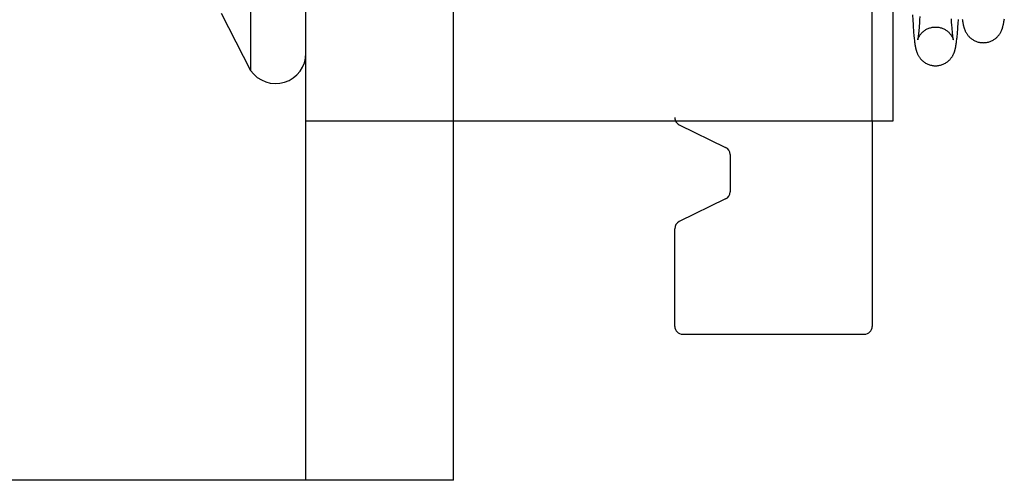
# Model space of a CAD drawing. Header units: inches. Extents: x 0 to 100, y 0 to 65.
# Tile 66 of 121: x 73.79 to 75.036, y 25.423 to 26.006. Entities that reach past the tile are written whole.
import ezdxf

# ---------------------------------------------------------------- set-up
doc = ezdxf.new("R2010")
doc.units = ezdxf.units.IN
doc.header["$LTSCALE"] = 5.5
doc.header["$MEASUREMENT"] = 0
doc.linetypes.add('HIDDEN', pattern=[0.2, 0.1, -0.1])
doc.layers.get('0').update_dxf_attribs({"linetype": 'CONTINUOUS'})
doc.layers.add('DEFAULT_2', color=8, linetype='HIDDEN')

msp = doc.modelspace()

# ---------------------------------------------------------------- linework, layer by layer
at = {"color": 3, "linetype": 'Continuous'}
for p, q in [((74.1521, 25.4228), (74.1521, 27.1728)), ((74.8951, 26.7178), (74.8951, 25.8778)), ((74.8951, 25.8778), (74.1521, 25.8778)), ((74.1521, 25.4228), (71.9119, 25.4228))]:
    msp.add_line(p, q, dxfattribs=at)
at = {"color": 7, "linetype": 'Continuous'}
for p, q in [((74.0821, 26.6536), (74.0821, 25.942)), ((74.0447, 26.0144), (74.0821, 25.942)), ((74.9199, 26.0122), (74.9203, 26.0057)), ((74.9203, 26.0057), (74.9207, 26)), ((74.9288, 26.0017), (74.9285, 25.998)), ((74.9291, 26.0058), (74.9288, 26.0017)), ((74.9294, 26.0103), (74.9291, 26.0058)), ((74.9779, 26.0012), (74.9782, 26.0063)), ((74.9207, 26), (74.921, 25.9962)), ((74.921, 25.9962), (74.9212, 25.9928)), ((74.9212, 25.9928), (74.9215, 25.9896)), ((74.9215, 25.9896), (74.9217, 25.9868)), ((74.9277, 25.9892), (74.9276, 25.988)), ((74.9279, 25.9911), (74.9277, 25.9892)), ((74.9281, 25.9932), (74.9279, 25.9911)), ((74.9283, 25.9955), (74.9281, 25.9932)), ((74.9285, 25.998), (74.9283, 25.9955)), ((74.9768, 25.9879), (74.977, 25.9906)), ((74.977, 25.9906), (74.9773, 25.9935)), ((74.9773, 25.9935), (74.9775, 25.9967)), ((74.9775, 25.9967), (74.9779, 26.0012)), ((74.9217, 25.9868), (74.9219, 25.9851)), ((74.9219, 25.9851), (74.9221, 25.9834)), ((74.9221, 25.9834), (74.9222, 25.9819)), ((74.9222, 25.9819), (74.9224, 25.9804)), ((74.9224, 25.9804), (74.9226, 25.979)), ((74.9226, 25.979), (74.9227, 25.9777)), ((74.9227, 25.9777), (74.9229, 25.9765)), ((74.927, 25.9829), (74.9269, 25.9824)), ((74.9271, 25.9836), (74.927, 25.9829)), ((74.9272, 25.9843), (74.9271, 25.9836)), ((74.9273, 25.9851), (74.9272, 25.9843)), ((74.9274, 25.986), (74.9273, 25.9851)), ((74.9275, 25.987), (74.9274, 25.986)), ((74.9276, 25.988), (74.9275, 25.987)), ((74.9756, 25.9771), (74.9758, 25.9783)), ((74.9758, 25.9783), (74.9759, 25.9795)), ((74.9759, 25.9795), (74.9761, 25.9809)), ((74.9761, 25.9809), (74.9762, 25.9823)), ((74.9762, 25.9823), (74.9764, 25.9838)), ((74.9764, 25.9838), (74.9766, 25.9853)), ((74.9766, 25.9853), (74.9768, 25.9879)), ((74.3391, 25.4228), (74.3391, 25.8778)), ((74.8691, 25.8778), (74.8691, 25.6178)), ((74.6248, 25.8731), (74.6835, 25.8445)), ((74.6891, 25.8355), (74.6891, 25.7881)), ((74.6835, 25.7791), (74.6248, 25.7505)), ((74.6191, 25.6178), (74.6191, 25.7415)), ((74.6291, 25.6078), (74.8591, 25.6078)), ((74.3391, 25.4228), (74.1521, 25.4228))]:
    msp.add_line(p, q, dxfattribs=at)
for points in [[(74.9831, 26.0069), (74.9832, 26.0061), (74.9833, 26.0054), (74.9834, 26.0047), (74.9835, 26.004), (74.9836, 26.0034), (74.9837, 26.0027), (74.9838, 26.0021), (74.9839, 26.0016), (74.984, 26.001), (74.9841, 26.0005), (74.9842, 25.9999), (74.9843, 25.9994), (74.9845, 25.9988), (74.9846, 25.9983), (74.9847, 25.9978), (74.9849, 25.9973), (74.985, 25.9967), (74.9852, 25.9962), (74.9853, 25.9957), (74.9855, 25.9951), (74.9857, 25.9946), (74.9859, 25.994), (74.9861, 25.9934), (74.9864, 25.9929), (74.9866, 25.9923), (74.9869, 25.9916), (74.9872, 25.991), (74.9875, 25.9904), (74.9879, 25.9898), (74.9883, 25.9891), (74.9887, 25.9885), (74.9891, 25.9878), (74.9896, 25.9872), (74.9901, 25.9866), (74.9906, 25.9859), (74.9912, 25.9853), (74.9918, 25.9846), (74.9924, 25.984), (74.9931, 25.9834), (74.9938, 25.9827), (74.9946, 25.9821), (74.9954, 25.9815), (74.9963, 25.981), (74.9972, 25.9804), (74.9981, 25.9799), (74.9991, 25.9794), (75.0001, 25.979), (75.0011, 25.9786), (75.0021, 25.9782), (75.0032, 25.9779), (75.0043, 25.9776), (75.0054, 25.9774), (75.0065, 25.9772), (75.0076, 25.9771), (75.0088, 25.9771), (75.0097, 25.977)], [(75.0097, 25.977), (75.0105, 25.9771), (75.0117, 25.9771), (75.0128, 25.9772), (75.0139, 25.9774), (75.015, 25.9776), (75.0161, 25.9779), (75.0171, 25.9782), (75.0182, 25.9786), (75.0192, 25.979), (75.0202, 25.9794), (75.0212, 25.9799), (75.0221, 25.9804), (75.023, 25.9809), (75.0239, 25.9815), (75.0247, 25.9821), (75.0255, 25.9827), (75.0262, 25.9833), (75.0269, 25.984), (75.0275, 25.9846), (75.0281, 25.9852), (75.0287, 25.9859), (75.0292, 25.9865), (75.0297, 25.9871), (75.0301, 25.9878), (75.0306, 25.9884), (75.031, 25.989), (75.0313, 25.9897), (75.0317, 25.9903), (75.032, 25.9909), (75.0323, 25.9915), (75.0326, 25.992), (75.0328, 25.9926), (75.0331, 25.9932), (75.0333, 25.9937), (75.0335, 25.9942), (75.0336, 25.9947), (75.0338, 25.9952), (75.034, 25.9957), (75.0341, 25.9962), (75.0343, 25.9967), (75.0344, 25.9971), (75.0345, 25.9976), (75.0346, 25.9981), (75.0348, 25.9986), (75.0349, 25.999), (75.035, 25.9995), (75.0351, 26), (75.0352, 26.0005), (75.0353, 26.001), (75.0354, 26.0015), (75.0355, 26.002), (75.0356, 26.0025), (75.0357, 26.003), (75.0357, 26.0035), (75.0358, 26.0041), (75.0359, 26.0046), (75.036, 26.0052), (75.0361, 26.0058), (75.0363, 26.0071)], [(74.9269, 25.9824), (74.9268, 25.9819), (74.9268, 25.9817), (74.9268, 25.9815), (74.9267, 25.9813), (74.9267, 25.9811), (74.9267, 25.981), (74.9267, 25.9809), (74.9266, 25.9808), (74.9266, 25.9807), (74.9266, 25.9806), (74.9266, 25.9806), (74.9266, 25.9806)], [(74.9492, 25.9479), (74.9501, 25.9479), (74.9512, 25.9479), (74.9523, 25.9481), (74.9534, 25.9482), (74.9545, 25.9484), (74.9556, 25.9487), (74.9567, 25.949), (74.9577, 25.9494), (74.9588, 25.9498), (74.9598, 25.9502), (74.9607, 25.9507), (74.9617, 25.9512), (74.9626, 25.9518), (74.9634, 25.9523), (74.9642, 25.9529), (74.965, 25.9535), (74.9657, 25.9542), (74.9664, 25.9548), (74.9671, 25.9554), (74.9677, 25.9561), (74.9682, 25.9567), (74.9687, 25.9573), (74.9692, 25.958), (74.9697, 25.9586), (74.9701, 25.9592), (74.9705, 25.9599), (74.9709, 25.9605), (74.9712, 25.9611), (74.9715, 25.9617), (74.9718, 25.9623), (74.9721, 25.9629), (74.9724, 25.9634), (74.9726, 25.964), (74.9728, 25.9645), (74.973, 25.965), (74.9732, 25.9655), (74.9733, 25.966), (74.9735, 25.9665), (74.9736, 25.967), (74.9738, 25.9674), (74.9739, 25.9679), (74.974, 25.9683), (74.9741, 25.9688), (74.9742, 25.9692), (74.9743, 25.9697), (74.9744, 25.9701), (74.9745, 25.9705), (74.9746, 25.971), (74.9747, 25.9714), (74.9748, 25.9719), (74.9749, 25.9724), (74.975, 25.9728), (74.9751, 25.9733), (74.9751, 25.9738), (74.9752, 25.9743), (74.9753, 25.9749), (74.9754, 25.9754), (74.9755, 25.9759), (74.9756, 25.9771)], [(74.9229, 25.9765), (74.923, 25.9759), (74.9231, 25.9753), (74.9231, 25.9747), (74.9232, 25.9742), (74.9233, 25.9737), (74.9234, 25.9731), (74.9235, 25.9726), (74.9236, 25.9721), (74.9237, 25.9717), (74.9238, 25.9712), (74.9239, 25.9707), (74.924, 25.9703), (74.9241, 25.9698), (74.9242, 25.9694), (74.9243, 25.9689), (74.9244, 25.9685), (74.9245, 25.968), (74.9246, 25.9676), (74.9247, 25.9671), (74.9249, 25.9666), (74.925, 25.9662), (74.9252, 25.9657), (74.9254, 25.9652), (74.9256, 25.9647), (74.9258, 25.9641), (74.926, 25.9636), (74.9263, 25.963), (74.9265, 25.9624), (74.9268, 25.9618), (74.9272, 25.9612), (74.9275, 25.9605), (74.9279, 25.9599), (74.9283, 25.9593), (74.9287, 25.9586), (74.9292, 25.958), (74.9297, 25.9574), (74.9302, 25.9567), (74.9307, 25.9561), (74.9313, 25.9555), (74.932, 25.9548), (74.9327, 25.9542), (74.9334, 25.9536), (74.9342, 25.9529), (74.935, 25.9524), (74.9358, 25.9518), (74.9367, 25.9512), (74.9377, 25.9507), (74.9386, 25.9502), (74.9396, 25.9498), (74.9407, 25.9494), (74.9417, 25.949), (74.9428, 25.9487), (74.9439, 25.9484), (74.945, 25.9482), (74.9461, 25.9481), (74.9472, 25.9479), (74.9483, 25.9479), (74.9492, 25.9479)]]:
    msp.add_lwpolyline(points, dxfattribs=at)
for centre, radius, start, end in [((74.1138, 25.9637), 0.0384, 214.4497, 360), ((74.6291, 25.8821), 0.01, 205.222, 244.0935), ((74.6791, 25.8355), 0.01, 0, 64.0935), ((74.6791, 25.7881), 0.01, 295.9065, 360), ((74.6291, 25.7415), 0.01, 115.9065, 180), ((74.6291, 25.6178), 0.01, 180, 270), ((74.8591, 25.6178), 0.01, 270, 360)]:
    msp.add_arc(centre, radius, start, end, dxfattribs=at)
at = {"layer": 'DEFAULT_2', "color": 8, "linetype": 'HIDDEN'}
for p, q in [((74.3391, 25.8778), (74.3391, 26.7178)), ((74.6191, 26.7136), (74.6191, 25.8821)), ((74.8691, 25.8778), (74.8691, 26.7178)), ((74.9696, 26.0029), (74.9693, 26.0071)), ((74.9699, 25.9991), (74.9696, 26.0029)), ((74.9701, 25.9957), (74.9699, 25.9991)), ((74.9703, 25.9935), (74.9701, 25.9957)), ((74.9705, 25.9915), (74.9703, 25.9935)), ((74.9707, 25.9896), (74.9705, 25.9915)), ((74.9708, 25.988), (74.9707, 25.9896)), ((74.9709, 25.987), (74.9708, 25.988)), ((74.9712, 25.9848), (74.9711, 25.9856)), ((74.9713, 25.9841), (74.9712, 25.9848)), ((74.9714, 25.9834), (74.9713, 25.9841)), ((74.9715, 25.9828), (74.9714, 25.9834)), ((74.9715, 25.9823), (74.9715, 25.9828)), ((74.9716, 25.9818), (74.9715, 25.9823)), ((74.9718, 25.9805), (74.9718, 25.9805))]:
    msp.add_line(p, q, dxfattribs=at)
for points in [[(74.9266, 25.9806), (74.9266, 25.9806), (74.9266, 25.9806), (74.9266, 25.9806), (74.9266, 25.9807), (74.9266, 25.9808), (74.9267, 25.9809), (74.9267, 25.9811), (74.9268, 25.9812), (74.9268, 25.9814), (74.9269, 25.9816), (74.927, 25.9819), (74.9271, 25.9822), (74.9272, 25.9825), (74.9274, 25.9828), (74.9275, 25.9832), (74.9277, 25.9836), (74.9279, 25.984), (74.9282, 25.9844), (74.9284, 25.9849), (74.9287, 25.9854), (74.929, 25.9859), (74.9293, 25.9864), (74.9297, 25.9869), (74.9301, 25.9874), (74.9305, 25.9879), (74.9309, 25.9885), (74.9314, 25.989), (74.932, 25.9896), (74.9325, 25.9902), (74.9332, 25.9908), (74.9338, 25.9913), (74.9346, 25.9919), (74.9353, 25.9925), (74.9362, 25.993), (74.937, 25.9936), (74.9379, 25.9941), (74.9388, 25.9945), (74.9398, 25.995), (74.9408, 25.9954), (74.9418, 25.9957), (74.9429, 25.996), (74.944, 25.9963), (74.945, 25.9965), (74.9461, 25.9967), (74.9472, 25.9968), (74.9483, 25.9968), (74.9492, 25.9969)], [(74.9492, 25.9969), (74.9501, 25.9968), (74.9512, 25.9968), (74.9523, 25.9967), (74.9534, 25.9965), (74.9545, 25.9963), (74.9555, 25.996), (74.9566, 25.9957), (74.9576, 25.9954), (74.9586, 25.995), (74.9596, 25.9945), (74.9605, 25.9941), (74.9614, 25.9936), (74.9622, 25.993), (74.9631, 25.9925), (74.9638, 25.9919), (74.9646, 25.9914), (74.9652, 25.9908), (74.9659, 25.9902), (74.9664, 25.9896), (74.967, 25.989), (74.9675, 25.9885), (74.9679, 25.9879), (74.9684, 25.9874), (74.9687, 25.9869), (74.9691, 25.9864), (74.9694, 25.9859), (74.9697, 25.9854), (74.97, 25.9849), (74.9703, 25.9844), (74.9705, 25.984), (74.9707, 25.9835), (74.9709, 25.9832), (74.9711, 25.9828), (74.9712, 25.9824), (74.9713, 25.9821), (74.9714, 25.9819), (74.9715, 25.9816), (74.9716, 25.9814), (74.9716, 25.9812), (74.9717, 25.981), (74.9717, 25.9809), (74.9718, 25.9808), (74.9718, 25.9807), (74.9718, 25.9806), (74.9718, 25.9806), (74.9718, 25.9805)], [(74.9711, 25.9856), (74.971, 25.9865), (74.9709, 25.987)], [(74.9718, 25.9805), (74.9718, 25.9805), (74.9718, 25.9806), (74.9718, 25.9806), (74.9718, 25.9807), (74.9718, 25.9808), (74.9718, 25.9809), (74.9717, 25.9811), (74.9717, 25.9812), (74.9717, 25.9814), (74.9716, 25.9816), (74.9716, 25.9818)]]:
    msp.add_lwpolyline(points, dxfattribs=at)
msp.add_arc((74.6291, 25.8821), 0.01, 180, 205.222, dxfattribs=at)

doc.saveas('drawing.dxf')
